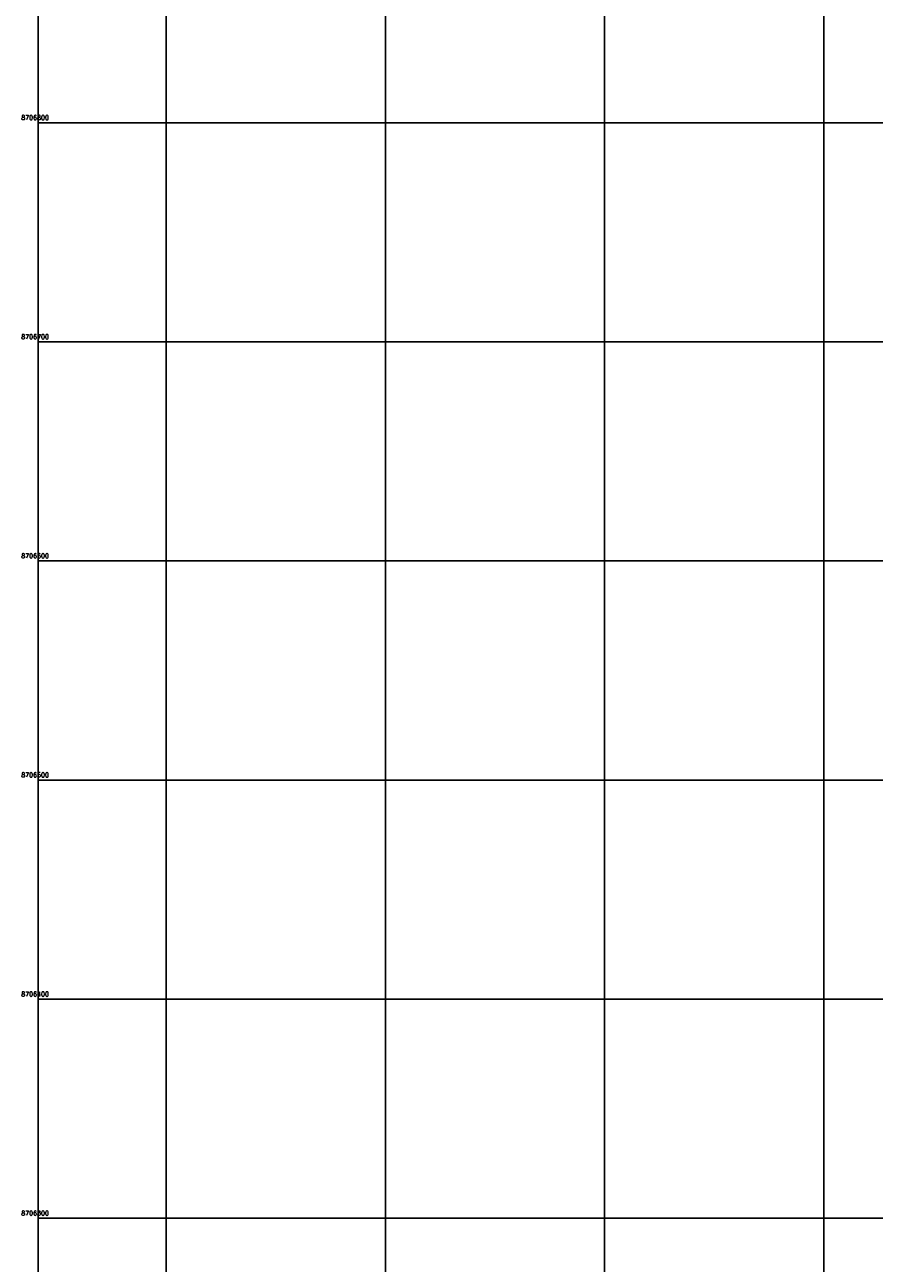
# Model space of a CAD drawing. Header units: millimetres. Extents: x 196436 to 199900, y 8705373 to 8708636.
# Tile 5 of 241: x 196436 to 196823, y 8706279 to 8706845. Entities that reach past the tile are written whole.
import ezdxf
from ezdxf.enums import TextEntityAlignment as Align

# ---------------------------------------------------------------- set-up
doc = ezdxf.new("R2010")
doc.units = ezdxf.units.MM
doc.header["$LTSCALE"] = 5
doc.layers.add('MALHA', color=9, linetype='Continuous')
doc.layers.add('TXT_COORD', color=3, linetype='Continuous')
doc.styles.add('GEOSIS', font='ROMANS.SHX')

msp = doc.modelspace()

# ---------------------------------------------------------------- linework, layer by layer
at = {"layer": 'MALHA'}
for p, q in [((196500, 8708635.599), (196500, 8705384.785)), ((196500, 8708635.599), (196500, 8705384.785)), ((196600, 8708635.599), (196600, 8705384.785)), ((196600, 8708635.599), (196600, 8705384.785)), ((196700, 8708635.599), (196700, 8705384.785)), ((196700, 8708635.599), (196700, 8705384.785)), ((196800, 8708635.599), (196800, 8705384.785)), ((196800, 8708635.599), (196800, 8705384.785)), ((196441.61, 8706800), (199000, 8706800)), ((196441.61, 8706800), (199000, 8706800)), ((196441.61, 8706700), (199000, 8706700)), ((196441.61, 8706600), (199000, 8706600)), ((196441.61, 8706600), (199000, 8706600)), ((196441.61, 8706500), (199000, 8706500)), ((196441.61, 8706500), (199000, 8706500)), ((196441.61, 8706400), (199000, 8706400)), ((196441.61, 8706400), (199000, 8706400)), ((196441.61, 8706300), (199000, 8706300)), ((196441.61, 8706300), (199000, 8706300))]:
    msp.add_line(p, q, dxfattribs=at)
msp.add_lwpolyline([(199000, 8708635.599), (196441.61, 8708635.599), (196441.61, 8705384.785), (199000, 8705384.785)], dxfattribs=at)
msp.add_lwpolyline([(199000, 8708635.599), (196441.61, 8708635.599), (196441.61, 8705384.785), (199000, 8705384.785)], dxfattribs=at)

# ---------------------------------------------------------------- texts
at = {"layer": 'TXT_COORD', "style": 'GEOSIS'}
for s, p in [('8706800', (196446.502, 8706800.664)), ('8706700', (196446.502, 8706700.664)), ('8706600', (196446.502, 8706600.664)), ('8706500', (196446.502, 8706500.664)), ('8706400', (196446.502, 8706400.664)), ('8706300', (196446.502, 8706300.664))]:
    msp.add_text(s, height=2.1, dxfattribs=at).set_placement(p, align=Align.BOTTOM_RIGHT)

doc.saveas('drawing.dxf')
